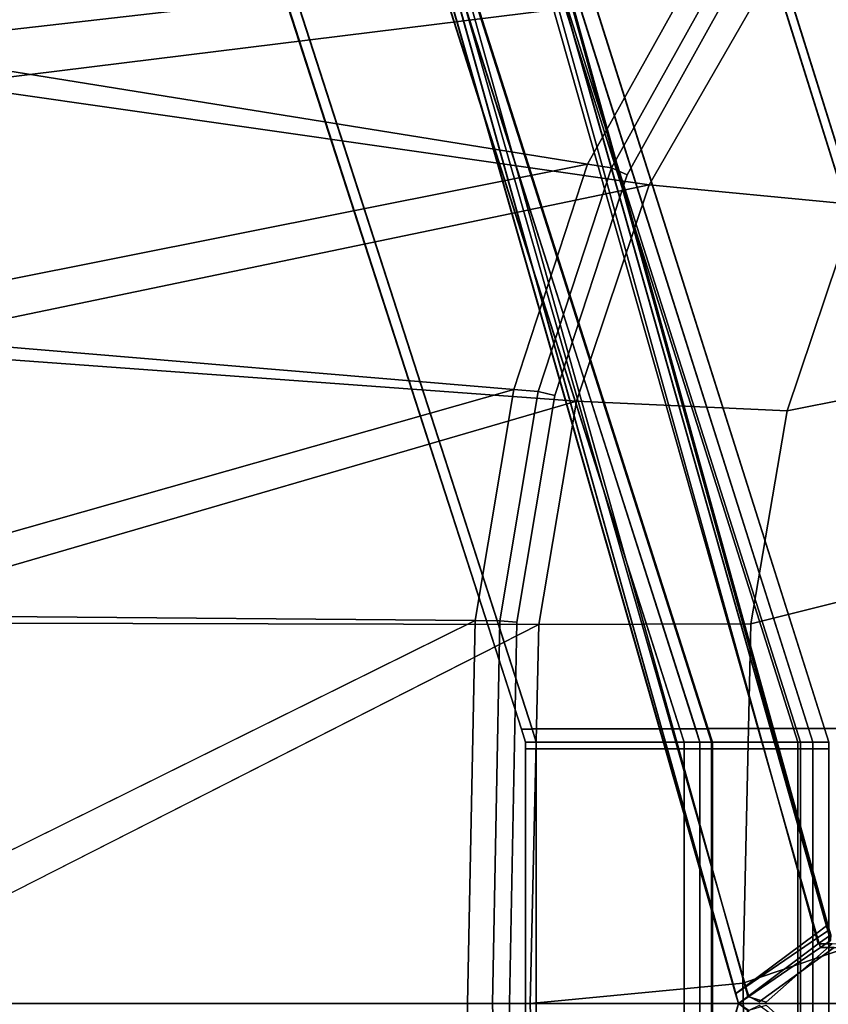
# Model space of a CAD drawing. Extents: x 0 to 1.55, y -0.75 to 0.
# Tile 19 of 77: x 0.3461 to 0.4234, y -0.3751 to -0.2809. Entities that reach past the tile are written whole.
import ezdxf

# ---------------------------------------------------------------- set-up
doc = ezdxf.new("R2010")
doc.units = 0
for name, color, linetype in [('L0_GESTELL_0', 7, 'CONTINUOUS'), ('L1_BECKEN_AUSSEN_0', 7, 'CONTINUOUS'), ('L2_BECKEN_INNEN_0', 7, 'CONTINUOUS')]:
    doc.layers.add(name, color=color, linetype=linetype)

msp = doc.modelspace()

# ---------------------------------------------------------------- linework, layer by layer
at = {"layer": 'L0_GESTELL_0', "color": 8}
for points, invisible_edges in [([(0.415478, -0.373368, 0.135201), (0.356724, -0.132428, 0.135175), (0.348693, -0.134275, 0.135177), (0.415478, -0.373368, 0.135201)], 9), ([(0.42221, -0.368352, 0.135198), (0.358137, -0.132103, 0.135174), (0.356724, -0.132428, 0.135175), (0.42221, -0.368352, 0.135198)], 9), ([(0.356724, -0.132428, 0.135175), (0.415478, -0.373368, 0.135201), (0.42221, -0.368352, 0.135198), (0.356724, -0.132428, 0.135175)], 9), ([(0.358137, -0.132408, 0.13303), (0.42339, -0.368019, 0.093026), (0.358132, -0.138092, 0.093003), (0.358137, -0.132408, 0.13303)], 8), ([(0.358137, -0.132103, 0.135174), (0.423395, -0.36747, 0.135197), (0.423395, -0.367497, 0.133053), (0.358137, -0.132103, 0.135174)], 8), ([(0.358137, -0.132103, 0.135174), (0.423395, -0.367497, 0.133053), (0.358137, -0.132408, 0.13303), (0.358137, -0.132103, 0.135174)], 8), ([(0.358137, -0.132103, 0.135174), (0.42221, -0.368352, 0.135198), (0.423395, -0.36747, 0.135197), (0.358137, -0.132103, 0.135174)], 9), ([(0.358137, -0.132408, 0.13303), (0.423395, -0.367497, 0.133053), (0.42339, -0.368019, 0.093026), (0.358137, -0.132408, 0.13303)], 8), ([(0.347618, -0.134522, 0.135178), (0.347617, -0.134826, 0.133033), (0.414576, -0.37404, 0.135202), (0.347618, -0.134522, 0.135178)], 8), ([(0.414576, -0.37404, 0.135202), (0.348693, -0.134275, 0.135177), (0.347618, -0.134522, 0.135178), (0.414576, -0.37404, 0.135202)], 9), ([(0.348693, -0.134275, 0.135177), (0.414576, -0.37404, 0.135202), (0.415478, -0.373368, 0.135201), (0.348693, -0.134275, 0.135177)], 9), ([(0.347617, -0.134826, 0.133033), (0.347613, -0.140508, 0.093008), (0.414576, -0.374041, 0.133057), (0.347617, -0.134826, 0.133033)], 8), ([(0.347617, -0.134826, 0.133033), (0.414576, -0.374041, 0.133057), (0.414576, -0.37404, 0.135202), (0.347617, -0.134826, 0.133033)], 8), ([(0.358132, -0.138279, 0.091685), (0.422411, -0.368705, 0.091709), (0.356964, -0.138547, 0.091685), (0.358132, -0.138279, 0.091685)], 9), ([(0.358132, -0.138092, 0.093003), (0.42339, -0.368019, 0.093026), (0.42339, -0.368036, 0.091708), (0.358132, -0.138092, 0.093003)], 8), ([(0.358132, -0.138092, 0.093003), (0.42339, -0.368036, 0.091708), (0.358132, -0.138279, 0.091685), (0.358132, -0.138092, 0.093003)], 8), ([(0.422411, -0.368705, 0.091709), (0.358132, -0.138279, 0.091685), (0.42339, -0.368036, 0.091708), (0.422411, -0.368705, 0.091709)], 9), ([(0.356964, -0.138547, 0.091685), (0.415555, -0.373392, 0.091713), (0.348786, -0.140425, 0.091689), (0.356964, -0.138547, 0.091685)], 9), ([(0.415555, -0.373392, 0.091713), (0.356964, -0.138547, 0.091685), (0.422411, -0.368705, 0.091709), (0.415555, -0.373392, 0.091713)], 9), ([(0.348786, -0.140425, 0.091689), (0.414571, -0.374064, 0.091713), (0.347612, -0.140695, 0.09169), (0.348786, -0.140425, 0.091689)], 9), ([(0.347613, -0.140508, 0.093008), (0.347612, -0.140695, 0.09169), (0.414571, -0.374064, 0.093031), (0.347613, -0.140508, 0.093008)], 8), ([(0.347612, -0.140695, 0.09169), (0.414571, -0.374064, 0.091713), (0.414571, -0.374064, 0.093031), (0.347612, -0.140695, 0.09169)], 8), ([(0.347613, -0.140508, 0.093008), (0.414571, -0.374064, 0.093031), (0.414844, -0.375, 0.133057), (0.347613, -0.140508, 0.093008)], 8), ([(0.347613, -0.140508, 0.093008), (0.414844, -0.375, 0.133057), (0.414576, -0.374041, 0.133057), (0.347613, -0.140508, 0.093008)], 8), ([(0.414571, -0.374064, 0.091713), (0.348786, -0.140425, 0.091689), (0.415555, -0.373392, 0.091713), (0.414571, -0.374064, 0.091713)], 9), ([(0.399209, -0.212776), (0.440782, -0.348656), (0.39839, -0.21294), (0.399209, -0.212776)], 9), ([(0.399219, -0.212819, 0.000689), (0.441628, -0.348655), (0.399209, -0.212776), (0.399219, -0.212819, 0.000689)], 9), ([(0.440782, -0.348656), (0.399209, -0.212776), (0.441628, -0.348655), (0.440782, -0.348656)], 9), ([(0.39839, -0.21294), (0.423051, -0.34869), (0.381235, -0.216384), (0.39839, -0.21294)], 9), ([(0.423052, -0.348697, 0.009984), (0.398533, -0.213567, 0.009961), (0.381383, -0.217036, 0.009959), (0.423052, -0.348697, 0.009984)], 9), ([(0.423051, -0.34869), (0.39839, -0.21294), (0.440782, -0.348656), (0.423051, -0.34869)], 9), ([(0.440783, -0.348663, 0.009984), (0.399352, -0.213402, 0.009961), (0.398533, -0.213567, 0.009961), (0.440783, -0.348663, 0.009984)], 9), ([(0.398533, -0.213567, 0.009961), (0.423052, -0.348697, 0.009984), (0.440783, -0.348663, 0.009984), (0.398533, -0.213567, 0.009961)], 9), ([(0.441628, -0.348655), (0.399219, -0.212819, 0.000689), (0.441628, -0.348655, 0.00069), (0.441628, -0.348655)], 9), ([(0.399219, -0.212819, 0.000689), (0.399337, -0.213337, 0.008928), (0.44163, -0.34866, 0.008949), (0.399219, -0.212819, 0.000689)], 8), ([(0.399219, -0.212819, 0.000689), (0.44163, -0.34866, 0.008949), (0.441628, -0.348655, 0.00069), (0.399219, -0.212819, 0.000689)], 8), ([(0.399352, -0.213402, 0.009961), (0.44163, -0.34866, 0.008949), (0.399337, -0.213337, 0.008928), (0.399352, -0.213402, 0.009961)], 9), ([(0.44163, -0.34866, 0.008949), (0.399352, -0.213402, 0.009961), (0.44163, -0.348661, 0.009984), (0.44163, -0.34866, 0.008949)], 9), ([(0.399352, -0.213402, 0.009961), (0.440783, -0.348663, 0.009984), (0.44163, -0.348661, 0.009984), (0.399352, -0.213402, 0.009961)], 9), ([(0.381235, -0.216384), (0.421542, -0.348693), (0.379775, -0.216677), (0.381235, -0.216384)], 9), ([(0.421542, -0.348693), (0.381235, -0.216384), (0.423051, -0.34869), (0.421542, -0.348693)], 9), ([(0.378372, -0.216959), (0.41185, -0.348711), (0.370398, -0.21856), (0.378372, -0.216959)], 9), ([(0.379775, -0.216677), (0.420092, -0.348696), (0.378372, -0.216959), (0.379775, -0.216677)], 9), ([(0.41185, -0.348711), (0.378372, -0.216959), (0.420092, -0.348696), (0.41185, -0.348711)], 9), ([(0.420344, -0.348702, 0.009984), (0.379924, -0.217331, 0.009959), (0.378764, -0.217565, 0.009959), (0.420344, -0.348702, 0.009984)], 9), ([(0.420092, -0.348696), (0.379775, -0.216677), (0.421542, -0.348693), (0.420092, -0.348696)], 9), ([(0.421543, -0.348699, 0.009984), (0.381383, -0.217036, 0.009959), (0.379924, -0.217331, 0.009959), (0.421543, -0.348699, 0.009984)], 9), ([(0.379924, -0.217331, 0.009959), (0.420344, -0.348702, 0.009984), (0.421543, -0.348699, 0.009984), (0.379924, -0.217331, 0.009959)], 9), ([(0.381383, -0.217036, 0.009959), (0.421543, -0.348699, 0.009984), (0.423052, -0.348697, 0.009984), (0.381383, -0.217036, 0.009959)], 9), ([(0.411952, -0.348718, 0.009984), (0.378764, -0.217565, 0.009959), (0.370647, -0.219207, 0.009958), (0.411952, -0.348718, 0.009984)], 9), ([(0.378764, -0.217565, 0.009959), (0.411952, -0.348718, 0.009984), (0.420344, -0.348702, 0.009984), (0.378764, -0.217565, 0.009959)], 9), ([(0.367874, -0.219066), (0.3951, -0.348743), (0.354191, -0.221813), (0.367874, -0.219066)], 9), ([(0.36933, -0.218774), (0.409242, -0.348716), (0.367874, -0.219066), (0.36933, -0.218774)], 9), ([(0.3951, -0.348743), (0.367874, -0.219066), (0.409242, -0.348716), (0.3951, -0.348743)], 9), ([(0.370398, -0.21856), (0.410746, -0.348714), (0.36933, -0.218774), (0.370398, -0.21856)], 9), ([(0.409242, -0.348716), (0.36933, -0.218774), (0.410746, -0.348714), (0.409242, -0.348716)], 9), ([(0.410748, -0.34872, 0.009984), (0.370647, -0.219207, 0.009958), (0.369482, -0.219443, 0.009958), (0.410748, -0.34872, 0.009984)], 9), ([(0.410746, -0.348714), (0.370398, -0.21856), (0.41185, -0.348711), (0.410746, -0.348714)], 9), ([(0.370647, -0.219207, 0.009958), (0.410748, -0.34872, 0.009984), (0.411952, -0.348718, 0.009984), (0.370647, -0.219207, 0.009958)], 9), ([(0.395102, -0.34875, 0.009984), (0.368027, -0.219737, 0.009957), (0.354349, -0.222503, 0.009956), (0.395102, -0.34875, 0.009984)], 9), ([(0.409243, -0.348723, 0.009984), (0.369482, -0.219443, 0.009958), (0.368027, -0.219737, 0.009957), (0.409243, -0.348723, 0.009984)], 9), ([(0.368027, -0.219737, 0.009957), (0.395102, -0.34875, 0.009984), (0.409243, -0.348723, 0.009984), (0.368027, -0.219737, 0.009957)], 9), ([(0.369482, -0.219443, 0.009958), (0.409243, -0.348723, 0.009984), (0.410748, -0.34872, 0.009984), (0.369482, -0.219443, 0.009958)], 9), ([(0.354191, -0.221813), (0.394079, -0.348745), (0.353203, -0.222011), (0.354191, -0.221813)], 9), ([(0.394079, -0.348745), (0.353214, -0.222059, 0.000688), (0.353203, -0.222011), (0.394079, -0.348745)], 9), ([(0.353214, -0.222059, 0.000688), (0.394079, -0.348745), (0.394079, -0.348746, 0.00069), (0.353214, -0.222059, 0.000688)], 9), ([(0.353214, -0.222059, 0.000688), (0.394079, -0.348746, 0.00069), (0.353345, -0.222631, 0.008924), (0.353214, -0.222059, 0.000688)], 8), ([(0.394079, -0.348745), (0.354191, -0.221813), (0.3951, -0.348743), (0.394079, -0.348745)], 9), ([(0.353345, -0.222631, 0.008924), (0.394079, -0.348746, 0.00069), (0.394081, -0.348751, 0.008949), (0.353345, -0.222631, 0.008924)], 8), ([(0.394081, -0.348751, 0.008949), (0.353361, -0.222703, 0.009956), (0.353345, -0.222631, 0.008924), (0.394081, -0.348751, 0.008949)], 9), ([(0.394081, -0.348752, 0.009984), (0.354349, -0.222503, 0.009956), (0.353361, -0.222703, 0.009956), (0.394081, -0.348752, 0.009984)], 9), ([(0.353361, -0.222703, 0.009956), (0.394081, -0.348751, 0.008949), (0.394081, -0.348752, 0.009984), (0.353361, -0.222703, 0.009956)], 9), ([(0.354349, -0.222503, 0.009956), (0.394081, -0.348752, 0.009984), (0.395102, -0.34875, 0.009984), (0.354349, -0.222503, 0.009956)], 9), ([(0.3951, -0.348743), (0.394484, -0.35), (0.394079, -0.348745), (0.3951, -0.348743)], 9), ([(0.394484, -0.35), (0.394079, -0.348746, 0.00069), (0.394079, -0.348745), (0.394484, -0.35)], 9), ([(0.394079, -0.348746, 0.00069), (0.394484, -0.35), (0.394484, -0.35, 0.00069), (0.394079, -0.348746, 0.00069)], 9), ([(0.394484, -0.35, 0.00069), (0.394081, -0.348751, 0.008949), (0.394079, -0.348746, 0.00069), (0.394484, -0.35, 0.00069)], 9), ([(0.394484, -0.35, 0.009984), (0.395102, -0.34875, 0.009984), (0.394081, -0.348752, 0.009984), (0.394484, -0.35, 0.009984)], 9), ([(0.394081, -0.348751, 0.008949), (0.394484, -0.35, 0.00069), (0.394484, -0.35, 0.008949), (0.394081, -0.348751, 0.008949)], 9), ([(0.394484, -0.35, 0.008949), (0.394081, -0.348752, 0.009984), (0.394081, -0.348751, 0.008949), (0.394484, -0.35, 0.008949)], 9), ([(0.394081, -0.348752, 0.009984), (0.394484, -0.35, 0.008949), (0.394484, -0.35, 0.009984), (0.394081, -0.348752, 0.009984)], 9), ([(0.394484, -0.35), (0.3951, -0.348743), (0.395505, -0.35), (0.394484, -0.35)], 9), ([(0.395102, -0.34875, 0.009984), (0.394484, -0.35, 0.009984), (0.395505, -0.35, 0.009984), (0.395102, -0.34875, 0.009984)], 9), ([(0.409242, -0.348716), (0.395505, -0.35), (0.3951, -0.348743), (0.409242, -0.348716)], 9), ([(0.395505, -0.35, 0.009984), (0.409243, -0.348723, 0.009984), (0.395102, -0.34875, 0.009984), (0.395505, -0.35, 0.009984)], 9), ([(0.395505, -0.35), (0.409242, -0.348716), (0.409652, -0.35), (0.395505, -0.35)], 9), ([(0.409243, -0.348723, 0.009984), (0.395505, -0.35, 0.009984), (0.409652, -0.35, 0.009984), (0.409243, -0.348723, 0.009984)], 9), ([(0.410746, -0.348714), (0.409652, -0.35), (0.409242, -0.348716), (0.410746, -0.348714)], 9), ([(0.409652, -0.35, 0.009984), (0.410748, -0.34872, 0.009984), (0.409243, -0.348723, 0.009984), (0.409652, -0.35, 0.009984)], 9), ([(0.409652, -0.35), (0.410746, -0.348714), (0.411156, -0.35), (0.409652, -0.35)], 9), ([(0.410748, -0.34872, 0.009984), (0.409652, -0.35, 0.009984), (0.411156, -0.35, 0.009984), (0.410748, -0.34872, 0.009984)], 9), ([(0.41185, -0.348711), (0.411156, -0.35), (0.410746, -0.348714), (0.41185, -0.348711)], 9), ([(0.411156, -0.35, 0.009984), (0.411952, -0.348718, 0.009984), (0.410748, -0.34872, 0.009984), (0.411156, -0.35, 0.009984)], 9), ([(0.411156, -0.35), (0.41185, -0.348711), (0.412261, -0.35), (0.411156, -0.35)], 9), ([(0.411952, -0.348718, 0.009984), (0.411156, -0.35, 0.009984), (0.412361, -0.35, 0.009984), (0.411952, -0.348718, 0.009984)], 9), ([(0.420092, -0.348696), (0.412261, -0.35), (0.41185, -0.348711), (0.420092, -0.348696)], 9), ([(0.412361, -0.35, 0.009984), (0.420344, -0.348702, 0.009984), (0.411952, -0.348718, 0.009984), (0.412361, -0.35, 0.009984)], 9), ([(0.412261, -0.35), (0.420092, -0.348696), (0.420505, -0.35), (0.412261, -0.35)], 9), ([(0.420344, -0.348702, 0.009984), (0.412361, -0.35, 0.009984), (0.420756, -0.35, 0.009984), (0.420344, -0.348702, 0.009984)], 9), ([(0.421542, -0.348693), (0.420505, -0.35), (0.420092, -0.348696), (0.421542, -0.348693)], 9), ([(0.420756, -0.35, 0.009984), (0.421543, -0.348699, 0.009984), (0.420344, -0.348702, 0.009984), (0.420756, -0.35, 0.009984)], 9), ([(0.420505, -0.35), (0.421542, -0.348693), (0.421955, -0.35), (0.420505, -0.35)], 9), ([(0.421543, -0.348699, 0.009984), (0.420756, -0.35, 0.009984), (0.421955, -0.35, 0.009984), (0.421543, -0.348699, 0.009984)], 9), ([(0.423051, -0.34869), (0.421955, -0.35), (0.421542, -0.348693), (0.423051, -0.34869)], 9), ([(0.421955, -0.35, 0.009984), (0.423052, -0.348697, 0.009984), (0.421543, -0.348699, 0.009984), (0.421955, -0.35, 0.009984)], 9), ([(0.421955, -0.35), (0.423051, -0.34869), (0.423465, -0.35), (0.421955, -0.35)], 9), ([(0.423052, -0.348697, 0.009984), (0.421955, -0.35, 0.009984), (0.423465, -0.35, 0.009984), (0.423052, -0.348697, 0.009984)], 9), ([(0.440782, -0.348656), (0.423465, -0.35), (0.423051, -0.34869), (0.440782, -0.348656)], 9), ([(0.423465, -0.35, 0.009984), (0.440783, -0.348663, 0.009984), (0.423052, -0.348697, 0.009984), (0.423465, -0.35, 0.009984)], 9), ([(0.394484, -0.35, 0.00069), (0.394484, -0.35063), (0.394484, -0.35063, 0.00069), (0.394484, -0.35, 0.00069)], 9), ([(0.394484, -0.35063), (0.394484, -0.35, 0.00069), (0.394484, -0.35), (0.394484, -0.35063)], 9), ([(0.394484, -0.35, 0.008949), (0.394484, -0.35063, 0.00069), (0.394484, -0.35063, 0.008949), (0.394484, -0.35, 0.008949)], 9), ([(0.394484, -0.35063, 0.00069), (0.394484, -0.35, 0.008949), (0.394484, -0.35, 0.00069), (0.394484, -0.35063, 0.00069)], 9), ([(0.395505, -0.35), (0.394484, -0.35063), (0.394484, -0.35), (0.395505, -0.35)], 9), ([(0.394484, -0.35063), (0.395505, -0.35), (0.395505, -0.35063), (0.394484, -0.35063)], 9), ([(0.395505, -0.35063, 0.009984), (0.394484, -0.35, 0.009984), (0.394484, -0.35063, 0.009984), (0.395505, -0.35063, 0.009984)], 9), ([(0.394484, -0.35, 0.009984), (0.395505, -0.35063, 0.009984), (0.395505, -0.35, 0.009984), (0.394484, -0.35, 0.009984)], 9), ([(0.394484, -0.35, 0.009984), (0.394484, -0.35063, 0.008949), (0.394484, -0.35063, 0.009984), (0.394484, -0.35, 0.009984)], 9), ([(0.394484, -0.35063, 0.008949), (0.394484, -0.35, 0.009984), (0.394484, -0.35, 0.008949), (0.394484, -0.35063, 0.008949)], 9), ([(0.409652, -0.35063, 0.009984), (0.395505, -0.35, 0.009984), (0.395505, -0.35063, 0.009984), (0.409652, -0.35063, 0.009984)], 9), ([(0.395505, -0.35, 0.009984), (0.409652, -0.35063, 0.009984), (0.409652, -0.35, 0.009984), (0.395505, -0.35, 0.009984)], 9), ([(0.409652, -0.35), (0.395505, -0.35063), (0.395505, -0.35), (0.409652, -0.35)], 9), ([(0.395505, -0.35063), (0.409652, -0.35), (0.409652, -0.35063), (0.395505, -0.35063)], 9), ([(0.411156, -0.35), (0.409652, -0.35063), (0.409652, -0.35), (0.411156, -0.35)], 9), ([(0.409652, -0.35063), (0.411156, -0.35), (0.411156, -0.35063), (0.409652, -0.35063)], 9), ([(0.411156, -0.35063, 0.009984), (0.409652, -0.35, 0.009984), (0.409652, -0.35063, 0.009984), (0.411156, -0.35063, 0.009984)], 9), ([(0.409652, -0.35, 0.009984), (0.411156, -0.35063, 0.009984), (0.411156, -0.35, 0.009984), (0.409652, -0.35, 0.009984)], 9), ([(0.412361, -0.35063, 0.009984), (0.411156, -0.35, 0.009984), (0.411156, -0.35063, 0.009984), (0.412361, -0.35063, 0.009984)], 9), ([(0.411156, -0.35, 0.009984), (0.412361, -0.35063, 0.009984), (0.412361, -0.35, 0.009984), (0.411156, -0.35, 0.009984)], 9), ([(0.412261, -0.35), (0.411156, -0.35063), (0.411156, -0.35), (0.412261, -0.35)], 9), ([(0.411156, -0.35063), (0.412261, -0.35), (0.412261, -0.35063), (0.411156, -0.35063)], 9), ([(0.420505, -0.35), (0.412261, -0.35063), (0.412261, -0.35), (0.420505, -0.35)], 9), ([(0.412261, -0.35063), (0.420505, -0.35), (0.420505, -0.35063), (0.412261, -0.35063)], 9), ([(0.420756, -0.35063, 0.009984), (0.412361, -0.35, 0.009984), (0.412361, -0.35063, 0.009984), (0.420756, -0.35063, 0.009984)], 9), ([(0.412361, -0.35, 0.009984), (0.420756, -0.35063, 0.009984), (0.420756, -0.35, 0.009984), (0.412361, -0.35, 0.009984)], 9), ([(0.421955, -0.35), (0.420505, -0.35063), (0.420505, -0.35), (0.421955, -0.35)], 9), ([(0.420505, -0.35063), (0.421955, -0.35), (0.421955, -0.35063), (0.420505, -0.35063)], 9), ([(0.421955, -0.35063, 0.009984), (0.420756, -0.35, 0.009984), (0.420756, -0.35063, 0.009984), (0.421955, -0.35063, 0.009984)], 9), ([(0.420756, -0.35, 0.009984), (0.421955, -0.35063, 0.009984), (0.421955, -0.35, 0.009984), (0.420756, -0.35, 0.009984)], 9), ([(0.423465, -0.35063, 0.009984), (0.421955, -0.35, 0.009984), (0.421955, -0.35063, 0.009984), (0.423465, -0.35063, 0.009984)], 9), ([(0.421955, -0.35, 0.009984), (0.423465, -0.35063, 0.009984), (0.423465, -0.35, 0.009984), (0.421955, -0.35, 0.009984)], 9), ([(0.423465, -0.35), (0.421955, -0.35063), (0.421955, -0.35), (0.423465, -0.35)], 9), ([(0.421955, -0.35063), (0.423465, -0.35), (0.423465, -0.35063), (0.421955, -0.35063)], 9), ([(0.394484, -0.35063, 0.009984), (0.394484, -0.375, 0.008949), (0.394484, -0.375, 0.009984), (0.394484, -0.35063, 0.009984)], 9), ([(0.394484, -0.375, 0.008949), (0.394484, -0.35063, 0.009984), (0.394484, -0.35063, 0.008949), (0.394484, -0.375, 0.008949)], 9), ([(0.395505, -0.375, 0.009984), (0.394484, -0.35063, 0.009984), (0.394484, -0.375, 0.009984), (0.395505, -0.375, 0.009984)], 9), ([(0.394484, -0.35063, 0.009984), (0.395505, -0.375, 0.009984), (0.395505, -0.35063, 0.009984), (0.394484, -0.35063, 0.009984)], 9), ([(0.395505, -0.35063), (0.394484, -0.375), (0.394484, -0.35063), (0.395505, -0.35063)], 9), ([(0.394484, -0.375), (0.395505, -0.35063), (0.395505, -0.375), (0.394484, -0.375)], 9), ([(0.394484, -0.35063, 0.008949), (0.394484, -0.375, 0.00069), (0.394484, -0.375, 0.008949), (0.394484, -0.35063, 0.008949)], 9), ([(0.394484, -0.375, 0.00069), (0.394484, -0.35063, 0.008949), (0.394484, -0.35063, 0.00069), (0.394484, -0.375, 0.00069)], 9), ([(0.394484, -0.35063, 0.00069), (0.394484, -0.375), (0.394484, -0.375, 0.00069), (0.394484, -0.35063, 0.00069)], 9), ([(0.394484, -0.375), (0.394484, -0.35063, 0.00069), (0.394484, -0.35063), (0.394484, -0.375)], 9), ([(0.409652, -0.35063), (0.395505, -0.375), (0.395505, -0.35063), (0.409652, -0.35063)], 9), ([(0.395505, -0.375), (0.409652, -0.35063), (0.409652, -0.375), (0.395505, -0.375)], 9), ([(0.409652, -0.375, 0.009984), (0.395505, -0.35063, 0.009984), (0.395505, -0.375, 0.009984), (0.409652, -0.375, 0.009984)], 9), ([(0.395505, -0.35063, 0.009984), (0.409652, -0.375, 0.009984), (0.409652, -0.35063, 0.009984), (0.395505, -0.35063, 0.009984)], 9), ([(0.411156, -0.375, 0.009984), (0.409652, -0.35063, 0.009984), (0.409652, -0.375, 0.009984), (0.411156, -0.375, 0.009984)], 9), ([(0.409652, -0.35063, 0.009984), (0.411156, -0.375, 0.009984), (0.411156, -0.35063, 0.009984), (0.409652, -0.35063, 0.009984)], 9), ([(0.411156, -0.35063), (0.409652, -0.375), (0.409652, -0.35063), (0.411156, -0.35063)], 9), ([(0.409652, -0.375), (0.411156, -0.35063), (0.411156, -0.375), (0.409652, -0.375)], 9), ([(0.412361, -0.375, 0.009984), (0.411156, -0.35063, 0.009984), (0.411156, -0.375, 0.009984), (0.412361, -0.375, 0.009984)], 9), ([(0.411156, -0.35063, 0.009984), (0.412361, -0.375, 0.009984), (0.412361, -0.35063, 0.009984), (0.411156, -0.35063, 0.009984)], 9), ([(0.412261, -0.35063), (0.411156, -0.375), (0.411156, -0.35063), (0.412261, -0.35063)], 9), ([(0.411156, -0.375), (0.412261, -0.35063), (0.412261, -0.375), (0.411156, -0.375)], 9), ([(0.420505, -0.35063), (0.412261, -0.375), (0.412261, -0.35063), (0.420505, -0.35063)], 9), ([(0.412261, -0.375), (0.420505, -0.35063), (0.420505, -0.375), (0.412261, -0.375)], 9), ([(0.420756, -0.375, 0.009984), (0.412361, -0.35063, 0.009984), (0.412361, -0.375, 0.009984), (0.420756, -0.375, 0.009984)], 9), ([(0.412361, -0.35063, 0.009984), (0.420756, -0.375, 0.009984), (0.420756, -0.35063, 0.009984), (0.412361, -0.35063, 0.009984)], 9), ([(0.421955, -0.35063), (0.420505, -0.375), (0.420505, -0.35063), (0.421955, -0.35063)], 9), ([(0.420505, -0.375), (0.421955, -0.35063), (0.421955, -0.375), (0.420505, -0.375)], 9), ([(0.421955, -0.375, 0.009984), (0.420756, -0.35063, 0.009984), (0.420756, -0.375, 0.009984), (0.421955, -0.375, 0.009984)], 9), ([(0.420756, -0.35063, 0.009984), (0.421955, -0.375, 0.009984), (0.421955, -0.35063, 0.009984), (0.420756, -0.35063, 0.009984)], 9), ([(0.423465, -0.35063), (0.421955, -0.375), (0.421955, -0.35063), (0.423465, -0.35063)], 9), ([(0.421955, -0.375), (0.423465, -0.35063), (0.423465, -0.375), (0.421955, -0.375)], 9), ([(0.423465, -0.375, 0.009984), (0.421955, -0.35063, 0.009984), (0.421955, -0.375, 0.009984), (0.423465, -0.375, 0.009984)], 9), ([(0.421955, -0.35063, 0.009984), (0.423465, -0.375, 0.009984), (0.423465, -0.35063, 0.009984), (0.421955, -0.35063, 0.009984)], 9), ([(0.422473, -0.369298, 0.135198), (0.423395, -0.36747, 0.135197), (0.42221, -0.368352, 0.135198), (0.422473, -0.369298, 0.135198)], 9), ([(0.42339, -0.368036, 0.091708), (0.422673, -0.369628, 0.091709), (0.422411, -0.368705, 0.091709), (0.42339, -0.368036, 0.091708)], 9), ([(0.423395, -0.36747, 0.135197), (0.422473, -0.369298, 0.135198), (0.423657, -0.368413, 0.135197), (0.423395, -0.36747, 0.135197)], 9), ([(0.422673, -0.369628, 0.091709), (0.42339, -0.368036, 0.091708), (0.423652, -0.368957, 0.091708), (0.422673, -0.369628, 0.091709)], 9), ([(0.423656, -0.36844, 0.133053), (0.42339, -0.368019, 0.093026), (0.423395, -0.367497, 0.133053), (0.423656, -0.36844, 0.133053)], 9), ([(0.42339, -0.368019, 0.093026), (0.423656, -0.36844, 0.133053), (0.423652, -0.368941, 0.093026), (0.42339, -0.368019, 0.093026)], 9), ([(0.423652, -0.368941, 0.093026), (0.42339, -0.368036, 0.091708), (0.42339, -0.368019, 0.093026), (0.423652, -0.368941, 0.093026)], 9), ([(0.42339, -0.368036, 0.091708), (0.423652, -0.368941, 0.093026), (0.423652, -0.368957, 0.091708), (0.42339, -0.368036, 0.091708)], 9), ([(0.423657, -0.368413, 0.135197), (0.423395, -0.367497, 0.133053), (0.423395, -0.36747, 0.135197), (0.423657, -0.368413, 0.135197)], 9), ([(0.423395, -0.367497, 0.133053), (0.423657, -0.368413, 0.135197), (0.423656, -0.36844, 0.133053), (0.423395, -0.367497, 0.133053)], 9), ([(0.415746, -0.374326, 0.135201), (0.42221, -0.368352, 0.135198), (0.415478, -0.373368, 0.135201), (0.415746, -0.374326, 0.135201)], 9), ([(0.422411, -0.368705, 0.091709), (0.415822, -0.374326, 0.091713), (0.415555, -0.373392, 0.091713), (0.422411, -0.368705, 0.091709)], 9), ([(0.42221, -0.368352, 0.135198), (0.415746, -0.374326, 0.135201), (0.422473, -0.369298, 0.135198), (0.42221, -0.368352, 0.135198)], 9), ([(0.415822, -0.374326, 0.091713), (0.422411, -0.368705, 0.091709), (0.422673, -0.369628, 0.091709), (0.415822, -0.374326, 0.091713)], 9), ([(0.423791, -0.369298, 0.135198), (0.423657, -0.368413, 0.135197), (0.422473, -0.369298, 0.135198), (0.423791, -0.369298, 0.135198)], 9), ([(0.423652, -0.368957, 0.091708), (0.423989, -0.369628, 0.091709), (0.422673, -0.369628, 0.091709), (0.423652, -0.368957, 0.091708)], 9), ([(0.417472, -0.374862, 0.135202), (0.422473, -0.369298, 0.135198), (0.415746, -0.374326, 0.135201), (0.417472, -0.374862, 0.135202)], 9), ([(0.422673, -0.369628, 0.091709), (0.416809, -0.374825, 0.091713), (0.415822, -0.374326, 0.091713), (0.422673, -0.369628, 0.091709)], 9), ([(0.416809, -0.374825, 0.091713), (0.422673, -0.369628, 0.091709), (0.423989, -0.369628, 0.091709), (0.416809, -0.374825, 0.091713)], 9), ([(0.775, -0.375, 0.091708), (0.416809, -0.374825, 0.091713), (0.423989, -0.369628, 0.091709), (0.775, -0.375, 0.091708)], 9), ([(0.417472, -0.374862, 0.135202), (0.775, -0.375, 0.135197), (0.423791, -0.369298, 0.135198), (0.417472, -0.374862, 0.135202)], 9), ([(0.422473, -0.369298, 0.135198), (0.417472, -0.374862, 0.135202), (0.423791, -0.369298, 0.135198), (0.422473, -0.369298, 0.135198)], 9), ([(0.415555, -0.373392, 0.091713), (0.414839, -0.375, 0.091714), (0.414571, -0.374064, 0.091713), (0.415555, -0.373392, 0.091713)], 9), ([(0.414844, -0.375, 0.135202), (0.415478, -0.373368, 0.135201), (0.414576, -0.37404, 0.135202), (0.414844, -0.375, 0.135202)], 9), ([(0.414839, -0.375, 0.091714), (0.415555, -0.373392, 0.091713), (0.415822, -0.374326, 0.091713), (0.414839, -0.375, 0.091714)], 9), ([(0.415478, -0.373368, 0.135201), (0.414844, -0.375, 0.135202), (0.415746, -0.374326, 0.135201), (0.415478, -0.373368, 0.135201)], 9), ([(0.414571, -0.374064, 0.093031), (0.41484, -0.375, 0.093032), (0.414844, -0.375, 0.133057), (0.414571, -0.374064, 0.093031)], 8), ([(0.414571, -0.374064, 0.093031), (0.414839, -0.375, 0.091714), (0.41484, -0.375, 0.093032), (0.414571, -0.374064, 0.093031)], 9), ([(0.414839, -0.375, 0.091714), (0.414571, -0.374064, 0.093031), (0.414571, -0.374064, 0.091713), (0.414839, -0.375, 0.091714)], 9), ([(0.414576, -0.37404, 0.135202), (0.414844, -0.375, 0.133057), (0.414844, -0.375, 0.135202), (0.414576, -0.37404, 0.135202)], 9), ([(0.414844, -0.375, 0.133057), (0.414576, -0.37404, 0.135202), (0.414576, -0.374041, 0.133057), (0.414844, -0.375, 0.133057)], 9), ([(0.416809, -0.374825, 0.091713), (0.414839, -0.375, 0.091714), (0.415822, -0.374326, 0.091713), (0.416809, -0.374825, 0.091713)], 9), ([(0.414844, -0.375, 0.135202), (0.417472, -0.374862, 0.135202), (0.415746, -0.374326, 0.135201), (0.414844, -0.375, 0.135202)], 9), ([(0.394484, -0.375, 0.009984), (0.394484, -0.39937, 0.008949), (0.394484, -0.39937, 0.009984), (0.394484, -0.375, 0.009984)], 9), ([(0.394484, -0.39937, 0.008949), (0.394484, -0.375, 0.009984), (0.394484, -0.375, 0.008949), (0.394484, -0.39937, 0.008949)], 9), ([(0.395505, -0.39937, 0.009984), (0.394484, -0.375, 0.009984), (0.394484, -0.39937, 0.009984), (0.395505, -0.39937, 0.009984)], 9), ([(0.394484, -0.375, 0.009984), (0.395505, -0.39937, 0.009984), (0.395505, -0.375, 0.009984), (0.394484, -0.375, 0.009984)], 9), ([(0.395505, -0.375), (0.394484, -0.39937), (0.394484, -0.375), (0.395505, -0.375)], 9), ([(0.394484, -0.39937), (0.395505, -0.375), (0.395505, -0.39937), (0.394484, -0.39937)], 9), ([(0.394484, -0.375, 0.008949), (0.394484, -0.39937, 0.00069), (0.394484, -0.39937, 0.008949), (0.394484, -0.375, 0.008949)], 9), ([(0.394484, -0.39937, 0.00069), (0.394484, -0.375, 0.008949), (0.394484, -0.375, 0.00069), (0.394484, -0.39937, 0.00069)], 9), ([(0.394484, -0.375, 0.00069), (0.394484, -0.39937), (0.394484, -0.39937, 0.00069), (0.394484, -0.375, 0.00069)], 9), ([(0.394484, -0.39937), (0.394484, -0.375, 0.00069), (0.394484, -0.375), (0.394484, -0.39937)], 9), ([(0.409652, -0.375), (0.395505, -0.39937), (0.395505, -0.375), (0.409652, -0.375)], 9), ([(0.395505, -0.39937), (0.409652, -0.375), (0.409652, -0.39937), (0.395505, -0.39937)], 9), ([(0.409652, -0.39937, 0.009984), (0.395505, -0.375, 0.009984), (0.395505, -0.39937, 0.009984), (0.409652, -0.39937, 0.009984)], 9), ([(0.395505, -0.375, 0.009984), (0.409652, -0.39937, 0.009984), (0.409652, -0.375, 0.009984), (0.395505, -0.375, 0.009984)], 9), ([(0.411156, -0.39937, 0.009984), (0.409652, -0.375, 0.009984), (0.409652, -0.39937, 0.009984), (0.411156, -0.39937, 0.009984)], 9), ([(0.409652, -0.375, 0.009984), (0.411156, -0.39937, 0.009984), (0.411156, -0.375, 0.009984), (0.409652, -0.375, 0.009984)], 9), ([(0.411156, -0.375), (0.409652, -0.39937), (0.409652, -0.375), (0.411156, -0.375)], 9), ([(0.409652, -0.39937), (0.411156, -0.375), (0.411156, -0.39937), (0.409652, -0.39937)], 9), ([(0.412361, -0.39937, 0.009984), (0.411156, -0.375, 0.009984), (0.411156, -0.39937, 0.009984), (0.412361, -0.39937, 0.009984)], 9), ([(0.411156, -0.375, 0.009984), (0.412361, -0.39937, 0.009984), (0.412361, -0.375, 0.009984), (0.411156, -0.375, 0.009984)], 9), ([(0.412261, -0.375), (0.411156, -0.39937), (0.411156, -0.375), (0.412261, -0.375)], 9), ([(0.411156, -0.39937), (0.412261, -0.375), (0.412261, -0.39937), (0.411156, -0.39937)], 9), ([(0.420505, -0.375), (0.412261, -0.39937), (0.412261, -0.375), (0.420505, -0.375)], 9), ([(0.412261, -0.39937), (0.420505, -0.375), (0.420505, -0.39937), (0.412261, -0.39937)], 9), ([(0.420756, -0.39937, 0.009984), (0.412361, -0.375, 0.009984), (0.412361, -0.39937, 0.009984), (0.420756, -0.39937, 0.009984)], 9), ([(0.412361, -0.375, 0.009984), (0.420756, -0.39937, 0.009984), (0.420756, -0.375, 0.009984), (0.412361, -0.375, 0.009984)], 9), ([(0.41484, -0.375, 0.093032), (0.414571, -0.375936, 0.093031), (0.414576, -0.375959, 0.133057), (0.41484, -0.375, 0.093032)], 8), ([(0.414839, -0.375, 0.091714), (0.415555, -0.376608, 0.091713), (0.414571, -0.375936, 0.091713), (0.414839, -0.375, 0.091714)], 9), ([(0.41484, -0.375, 0.093032), (0.414571, -0.375936, 0.091713), (0.414571, -0.375936, 0.093031), (0.41484, -0.375, 0.093032)], 9), ([(0.414571, -0.375936, 0.091713), (0.41484, -0.375, 0.093032), (0.414839, -0.375, 0.091714), (0.414571, -0.375936, 0.091713)], 9), ([(0.41484, -0.375, 0.093032), (0.414576, -0.375959, 0.133057), (0.414844, -0.375, 0.133057), (0.41484, -0.375, 0.093032)], 8), ([(0.415478, -0.376632, 0.135201), (0.414844, -0.375, 0.135202), (0.414576, -0.37596, 0.135202), (0.415478, -0.376632, 0.135201)], 9), ([(0.414844, -0.375, 0.135202), (0.414576, -0.375959, 0.133057), (0.414576, -0.37596, 0.135202), (0.414844, -0.375, 0.135202)], 9), ([(0.414576, -0.375959, 0.133057), (0.414844, -0.375, 0.135202), (0.414844, -0.375, 0.133057), (0.414576, -0.375959, 0.133057)], 9), ([(0.414839, -0.375, 0.091714), (0.416809, -0.374825, 0.091713), (0.775, -0.375, 0.091708), (0.414839, -0.375, 0.091714)], 11), ([(0.414839, -0.375, 0.091714), (0.416809, -0.375175, 0.091713), (0.415822, -0.375674, 0.091713), (0.414839, -0.375, 0.091714)], 9), ([(0.416809, -0.375175, 0.091713), (0.414839, -0.375, 0.091714), (0.775, -0.375, 0.091708), (0.416809, -0.375175, 0.091713)], 13), ([(0.415555, -0.376608, 0.091713), (0.414839, -0.375, 0.091714), (0.415822, -0.375674, 0.091713), (0.415555, -0.376608, 0.091713)], 9), ([(0.417472, -0.374862, 0.135202), (0.414844, -0.375, 0.135202), (0.775, -0.375, 0.135197), (0.417472, -0.374862, 0.135202)], 13), ([(0.414844, -0.375, 0.135202), (0.417472, -0.375138, 0.135202), (0.775, -0.375, 0.135197), (0.414844, -0.375, 0.135202)], 11), ([(0.417472, -0.375138, 0.135202), (0.414844, -0.375, 0.135202), (0.415746, -0.375674, 0.135201), (0.417472, -0.375138, 0.135202)], 9), ([(0.414844, -0.375, 0.135202), (0.415478, -0.376632, 0.135201), (0.415746, -0.375674, 0.135201), (0.414844, -0.375, 0.135202)], 9), ([(0.416809, -0.375175, 0.091713), (0.775, -0.375, 0.091708), (0.423989, -0.380372, 0.091709), (0.416809, -0.375175, 0.091713)], 9), ([(0.775, -0.375, 0.135197), (0.417472, -0.375138, 0.135202), (0.423791, -0.380702, 0.135198), (0.775, -0.375, 0.135197)], 9), ([(0.421955, -0.375), (0.420505, -0.39937), (0.420505, -0.375), (0.421955, -0.375)], 9), ([(0.420505, -0.39937), (0.421955, -0.375), (0.421955, -0.39937), (0.420505, -0.39937)], 9), ([(0.421955, -0.39937, 0.009984), (0.420756, -0.375, 0.009984), (0.420756, -0.39937, 0.009984), (0.421955, -0.39937, 0.009984)], 9), ([(0.420756, -0.375, 0.009984), (0.421955, -0.39937, 0.009984), (0.421955, -0.375, 0.009984), (0.420756, -0.375, 0.009984)], 9), ([(0.423465, -0.375), (0.421955, -0.39937), (0.421955, -0.375), (0.423465, -0.375)], 9), ([(0.421955, -0.39937), (0.423465, -0.375), (0.423465, -0.39937), (0.421955, -0.39937)], 9), ([(0.423465, -0.39937, 0.009984), (0.421955, -0.375, 0.009984), (0.421955, -0.39937, 0.009984), (0.423465, -0.39937, 0.009984)], 9), ([(0.421955, -0.375, 0.009984), (0.423465, -0.39937, 0.009984), (0.423465, -0.375, 0.009984), (0.421955, -0.375, 0.009984)], 9)]:
    msp.add_3dface(points, dxfattribs=dict(at, invisible_edges=invisible_edges))
at = {"layer": 'L1_BECKEN_AUSSEN_0', "color": 8}
for points, invisible_edges in [([(0.775, -0.375, 0.126787), (0.415318, -0.275754, 0.126787), (0.433114, -0.257268, 0.126787), (0.775, -0.375, 0.126787)], 13), ([(0.411802, -0.274255, 0.13911), (0.33082, -0.283519, 0.165718), (0.344603, -0.258072, 0.165718), (0.411802, -0.274255, 0.13911)], 8), ([(0.411802, -0.274255, 0.13911), (0.400418, -0.294729, 0.13911), (0.33082, -0.283519, 0.165718), (0.411802, -0.274255, 0.13911)], 8), ([(0.411802, -0.274255, 0.13911), (0.402702, -0.295097, 0.138237), (0.400418, -0.294729, 0.13911), (0.411802, -0.274255, 0.13911)], 9), ([(0.402702, -0.295097, 0.138237), (0.411802, -0.274255, 0.13911), (0.414008, -0.274787, 0.138237), (0.402702, -0.295097, 0.138237)], 9), ([(0.414008, -0.274787, 0.126787), (0.40419, -0.295746, 0.126787), (0.402702, -0.295097, 0.126787), (0.414008, -0.274787, 0.126787)], 9), ([(0.414008, -0.274787, 0.136708), (0.402702, -0.295097, 0.127963), (0.402702, -0.295097, 0.136708), (0.414008, -0.274787, 0.136708)], 9), ([(0.402702, -0.295097, 0.127963), (0.414008, -0.274787, 0.136708), (0.414008, -0.274787, 0.127963), (0.402702, -0.295097, 0.127963)], 9), ([(0.414008, -0.274787, 0.138237), (0.402702, -0.295097, 0.136708), (0.402702, -0.295097, 0.138237), (0.414008, -0.274787, 0.138237)], 9), ([(0.402702, -0.295097, 0.136708), (0.414008, -0.274787, 0.138237), (0.414008, -0.274787, 0.136708), (0.402702, -0.295097, 0.136708)], 9), ([(0.414008, -0.274787, 0.127963), (0.402702, -0.295097, 0.126787), (0.402702, -0.295097, 0.127963), (0.414008, -0.274787, 0.127963)], 9), ([(0.402702, -0.295097, 0.126787), (0.414008, -0.274787, 0.127963), (0.414008, -0.274787, 0.126787), (0.402702, -0.295097, 0.126787)], 9), ([(0.40419, -0.295746, 0.126787), (0.414008, -0.274787, 0.126787), (0.415318, -0.275754, 0.126787), (0.40419, -0.295746, 0.126787)], 9), ([(0.775, -0.375, 0.126787), (0.40419, -0.295746, 0.126787), (0.415318, -0.275754, 0.126787), (0.775, -0.375, 0.126787)], 13), ([(0.400418, -0.294729, 0.13911), (0.322274, -0.310301, 0.165718), (0.33082, -0.283519, 0.165718), (0.400418, -0.294729, 0.13911)], 8), ([(0.400418, -0.294729, 0.13911), (0.393359, -0.316278, 0.13911), (0.322274, -0.310301, 0.165718), (0.400418, -0.294729, 0.13911)], 8), ([(0.400418, -0.294729, 0.13911), (0.395692, -0.316474, 0.138237), (0.393359, -0.316278, 0.13911), (0.400418, -0.294729, 0.13911)], 9), ([(0.395692, -0.316474, 0.138237), (0.400418, -0.294729, 0.13911), (0.402702, -0.295097, 0.138237), (0.395692, -0.316474, 0.138237)], 9), ([(0.402702, -0.295097, 0.126787), (0.397266, -0.31686, 0.126787), (0.395692, -0.316474, 0.126787), (0.402702, -0.295097, 0.126787)], 9), ([(0.402702, -0.295097, 0.136708), (0.395692, -0.316474, 0.127963), (0.395692, -0.316474, 0.136708), (0.402702, -0.295097, 0.136708)], 9), ([(0.395692, -0.316474, 0.127963), (0.402702, -0.295097, 0.136708), (0.402702, -0.295097, 0.127963), (0.395692, -0.316474, 0.127963)], 9), ([(0.402702, -0.295097, 0.138237), (0.395692, -0.316474, 0.136708), (0.395692, -0.316474, 0.138237), (0.402702, -0.295097, 0.138237)], 9), ([(0.395692, -0.316474, 0.136708), (0.402702, -0.295097, 0.138237), (0.402702, -0.295097, 0.136708), (0.395692, -0.316474, 0.136708)], 9), ([(0.402702, -0.295097, 0.127963), (0.395692, -0.316474, 0.126787), (0.395692, -0.316474, 0.127963), (0.402702, -0.295097, 0.127963)], 9), ([(0.395692, -0.316474, 0.126787), (0.402702, -0.295097, 0.127963), (0.402702, -0.295097, 0.126787), (0.395692, -0.316474, 0.126787)], 9), ([(0.397266, -0.31686, 0.126787), (0.402702, -0.295097, 0.126787), (0.40419, -0.295746, 0.126787), (0.397266, -0.31686, 0.126787)], 9), ([(0.775, -0.375, 0.126787), (0.397266, -0.31686, 0.126787), (0.40419, -0.295746, 0.126787), (0.775, -0.375, 0.126787)], 13), ([(0.393359, -0.316278, 0.13911), (0.317801, -0.33776, 0.165718), (0.322274, -0.310301, 0.165718), (0.393359, -0.316278, 0.13911)], 8), ([(0.393359, -0.316278, 0.13911), (0.389665, -0.33837, 0.13911), (0.317801, -0.33776, 0.165718), (0.393359, -0.316278, 0.13911)], 8), ([(0.393359, -0.316278, 0.13911), (0.392023, -0.33839, 0.138237), (0.389665, -0.33837, 0.13911), (0.393359, -0.316278, 0.13911)], 9), ([(0.392023, -0.33839, 0.138237), (0.393359, -0.316278, 0.13911), (0.395692, -0.316474, 0.138237), (0.392023, -0.33839, 0.138237)], 9), ([(0.395692, -0.316474, 0.126787), (0.393637, -0.338539, 0.126787), (0.392023, -0.33839, 0.126787), (0.395692, -0.316474, 0.126787)], 9), ([(0.395692, -0.316474, 0.136708), (0.392023, -0.33839, 0.127963), (0.392023, -0.33839, 0.136708), (0.395692, -0.316474, 0.136708)], 9), ([(0.392023, -0.33839, 0.127963), (0.395692, -0.316474, 0.136708), (0.395692, -0.316474, 0.127963), (0.392023, -0.33839, 0.127963)], 9), ([(0.395692, -0.316474, 0.138237), (0.392023, -0.33839, 0.136708), (0.392023, -0.33839, 0.138237), (0.395692, -0.316474, 0.138237)], 9), ([(0.392023, -0.33839, 0.136708), (0.395692, -0.316474, 0.138237), (0.395692, -0.316474, 0.136708), (0.392023, -0.33839, 0.136708)], 9), ([(0.395692, -0.316474, 0.127963), (0.392023, -0.33839, 0.126787), (0.392023, -0.33839, 0.127963), (0.395692, -0.316474, 0.127963)], 9), ([(0.392023, -0.33839, 0.126787), (0.395692, -0.316474, 0.127963), (0.395692, -0.316474, 0.126787), (0.392023, -0.33839, 0.126787)], 9), ([(0.393637, -0.338539, 0.126787), (0.395692, -0.316474, 0.126787), (0.397266, -0.31686, 0.126787), (0.393637, -0.338539, 0.126787)], 9), ([(0.775, -0.375, 0.126787), (0.393637, -0.338539, 0.126787), (0.397266, -0.31686, 0.126787), (0.775, -0.375, 0.126787)], 13), ([(0.389665, -0.33837, 0.13911), (0.315634, -0.375, 0.166366), (0.317801, -0.33776, 0.165718), (0.389665, -0.33837, 0.13911)], 8), ([(0.389665, -0.33837, 0.13911), (0.388925, -0.375, 0.139131), (0.315634, -0.375, 0.166366), (0.389665, -0.33837, 0.13911)], 8), ([(0.389665, -0.33837, 0.13911), (0.39133, -0.375, 0.138237), (0.388925, -0.375, 0.139131), (0.389665, -0.33837, 0.13911)], 9), ([(0.39133, -0.375, 0.138237), (0.389665, -0.33837, 0.13911), (0.392023, -0.33839, 0.138237), (0.39133, -0.375, 0.138237)], 9), ([(0.392023, -0.33839, 0.126787), (0.392947, -0.375, 0.126787), (0.39133, -0.375, 0.126787), (0.392023, -0.33839, 0.126787)], 9), ([(0.392023, -0.33839, 0.136708), (0.39133, -0.375, 0.127963), (0.39133, -0.375, 0.136708), (0.392023, -0.33839, 0.136708)], 9), ([(0.39133, -0.375, 0.127963), (0.392023, -0.33839, 0.136708), (0.392023, -0.33839, 0.127963), (0.39133, -0.375, 0.127963)], 9), ([(0.392023, -0.33839, 0.138237), (0.39133, -0.375, 0.136708), (0.39133, -0.375, 0.138237), (0.392023, -0.33839, 0.138237)], 9), ([(0.39133, -0.375, 0.136708), (0.392023, -0.33839, 0.138237), (0.392023, -0.33839, 0.136708), (0.39133, -0.375, 0.136708)], 9), ([(0.392023, -0.33839, 0.127963), (0.39133, -0.375, 0.126787), (0.39133, -0.375, 0.127963), (0.392023, -0.33839, 0.127963)], 9), ([(0.39133, -0.375, 0.126787), (0.392023, -0.33839, 0.127963), (0.392023, -0.33839, 0.126787), (0.39133, -0.375, 0.126787)], 9), ([(0.392947, -0.375, 0.126787), (0.392023, -0.33839, 0.126787), (0.393637, -0.338539, 0.126787), (0.392947, -0.375, 0.126787)], 9), ([(0.393637, -0.338539, 0.126787), (0.775, -0.375, 0.126787), (0.392947, -0.375, 0.126787), (0.393637, -0.338539, 0.126787)], 9), ([(0.389665, -0.41163, 0.13911), (0.317801, -0.41224, 0.165718), (0.315634, -0.375, 0.166366), (0.389665, -0.41163, 0.13911)], 8), ([(0.389665, -0.41163, 0.13911), (0.315634, -0.375, 0.166366), (0.388925, -0.375, 0.139131), (0.389665, -0.41163, 0.13911)], 8), ([(0.39133, -0.375, 0.138237), (0.389665, -0.41163, 0.13911), (0.388925, -0.375, 0.139131), (0.39133, -0.375, 0.138237)], 9), ([(0.389665, -0.41163, 0.13911), (0.39133, -0.375, 0.138237), (0.392023, -0.41161, 0.138237), (0.389665, -0.41163, 0.13911)], 9), ([(0.392947, -0.375, 0.126787), (0.392023, -0.41161, 0.126787), (0.39133, -0.375, 0.126787), (0.392947, -0.375, 0.126787)], 9), ([(0.39133, -0.375, 0.136708), (0.392023, -0.41161, 0.127963), (0.392023, -0.41161, 0.136708), (0.39133, -0.375, 0.136708)], 9), ([(0.392023, -0.41161, 0.127963), (0.39133, -0.375, 0.136708), (0.39133, -0.375, 0.127963), (0.392023, -0.41161, 0.127963)], 9), ([(0.39133, -0.375, 0.138237), (0.392023, -0.41161, 0.136708), (0.392023, -0.41161, 0.138237), (0.39133, -0.375, 0.138237)], 9), ([(0.392023, -0.41161, 0.136708), (0.39133, -0.375, 0.138237), (0.39133, -0.375, 0.136708), (0.392023, -0.41161, 0.136708)], 9), ([(0.39133, -0.375, 0.127963), (0.392023, -0.41161, 0.126787), (0.392023, -0.41161, 0.127963), (0.39133, -0.375, 0.127963)], 9), ([(0.392023, -0.41161, 0.126787), (0.39133, -0.375, 0.127963), (0.39133, -0.375, 0.126787), (0.392023, -0.41161, 0.126787)], 9), ([(0.392023, -0.41161, 0.126787), (0.392947, -0.375, 0.126787), (0.393637, -0.411461, 0.126787), (0.392023, -0.41161, 0.126787)], 9), ([(0.775, -0.375, 0.126787), (0.393637, -0.411461, 0.126787), (0.392947, -0.375, 0.126787), (0.775, -0.375, 0.126787)], 9), ([(0.393637, -0.411461, 0.126787), (0.775, -0.375, 0.126787), (0.397266, -0.43314, 0.126787), (0.393637, -0.411461, 0.126787)], 11), ([(0.397266, -0.43314, 0.126787), (0.775, -0.375, 0.126787), (0.40419, -0.454254, 0.126787), (0.397266, -0.43314, 0.126787)], 11), ([(0.40419, -0.454254, 0.126787), (0.775, -0.375, 0.126787), (0.415318, -0.474246, 0.126787), (0.40419, -0.454254, 0.126787)], 11), ([(0.415318, -0.474246, 0.126787), (0.775, -0.375, 0.126787), (0.433114, -0.492732, 0.126787), (0.415318, -0.474246, 0.126787)], 11)]:
    msp.add_3dface(points, dxfattribs=dict(at, invisible_edges=invisible_edges))
at = {"layer": 'L2_BECKEN_INNEN_0', "color": 8}
for points, invisible_edges in [([(0.737285, -0.253884, 0.157419), (0.426104, -0.298619, 0.157718), (0.419496, -0.318332, 0.157747), (0.737285, -0.253884, 0.157419)], 9), ([(0.419496, -0.318332, 0.157747), (0.736439, -0.258491, 0.157419), (0.737285, -0.253884, 0.157419), (0.419496, -0.318332, 0.157747)], 9), ([(0.736439, -0.258491, 0.157419), (0.419496, -0.318332, 0.157747), (0.416032, -0.338678, 0.157758), (0.736439, -0.258491, 0.157419)], 9), ([(0.416032, -0.338678, 0.157758), (0.736156, -0.263167, 0.157419), (0.736439, -0.258491, 0.157419), (0.416032, -0.338678, 0.157758)], 9), ([(0.416032, -0.407441, 0.157758), (0.736156, -0.263167, 0.157419), (0.415259, -0.37306, 0.15778), (0.416032, -0.407441, 0.157758)], 9), ([(0.736156, -0.263167, 0.157419), (0.416032, -0.338678, 0.157758), (0.415259, -0.37306, 0.15778), (0.736156, -0.263167, 0.157419)], 9), ([(0.736156, -0.263167, 0.157419), (0.416032, -0.407441, 0.157758), (0.736439, -0.267843, 0.157419), (0.736156, -0.263167, 0.157419)], 9), ([(0.35242, -0.263752, 0.18314), (0.291633, -0.280643, 0.212852), (0.339254, -0.28711, 0.183403), (0.35242, -0.263752, 0.18314)], 8), ([(0.417406, -0.277446, 0.15766), (0.35242, -0.263752, 0.18314), (0.339254, -0.28711, 0.183403), (0.417406, -0.277446, 0.15766)], 8), ([(0.419496, -0.427788, 0.157747), (0.736439, -0.267843, 0.157419), (0.416032, -0.407441, 0.157758), (0.419496, -0.427788, 0.157747)], 9), ([(0.736439, -0.267843, 0.157419), (0.419496, -0.427788, 0.157747), (0.737285, -0.27245, 0.157419), (0.736439, -0.267843, 0.157419)], 9), ([(0.426104, -0.447501, 0.157718), (0.737285, -0.27245, 0.157419), (0.419496, -0.427788, 0.157747), (0.426104, -0.447501, 0.157718)], 9), ([(0.417406, -0.277446, 0.15766), (0.339254, -0.28711, 0.183403), (0.406303, -0.296715, 0.157737), (0.417406, -0.277446, 0.15766)], 8), ([(0.426104, -0.298619, 0.157718), (0.417406, -0.277446, 0.15766), (0.406303, -0.296715, 0.157737), (0.426104, -0.298619, 0.157718)], 9), ([(0.417406, -0.277446, 0.15766), (0.426104, -0.298619, 0.157718), (0.436659, -0.280243, 0.157646), (0.417406, -0.277446, 0.15766)], 9), ([(0.406303, -0.296715, 0.157737), (0.339254, -0.28711, 0.183403), (0.330976, -0.312383, 0.183512), (0.406303, -0.296715, 0.157737)], 8), ([(0.406303, -0.296715, 0.157737), (0.330976, -0.312383, 0.183512), (0.399366, -0.317393, 0.157768), (0.406303, -0.296715, 0.157737)], 8), ([(0.419496, -0.318332, 0.157747), (0.406303, -0.296715, 0.157737), (0.399366, -0.317393, 0.157768), (0.419496, -0.318332, 0.157747)], 9), ([(0.406303, -0.296715, 0.157737), (0.419496, -0.318332, 0.157747), (0.426104, -0.298619, 0.157718), (0.406303, -0.296715, 0.157737)], 9), ([(0.399366, -0.317393, 0.157768), (0.330976, -0.312383, 0.183512), (0.326578, -0.338586, 0.183577), (0.399366, -0.317393, 0.157768)], 8), ([(0.399366, -0.317393, 0.157768), (0.326578, -0.338586, 0.183577), (0.395735, -0.338737, 0.15778), (0.399366, -0.317393, 0.157768)], 8), ([(0.416032, -0.338678, 0.157758), (0.399366, -0.317393, 0.157768), (0.395735, -0.338737, 0.15778), (0.416032, -0.338678, 0.157758)], 9), ([(0.399366, -0.317393, 0.157768), (0.416032, -0.338678, 0.157758), (0.419496, -0.318332, 0.157747), (0.399366, -0.317393, 0.157768)], 9), ([(0.395735, -0.338737, 0.15778), (0.326578, -0.338586, 0.183577), (0.324437, -0.375, 0.184231), (0.395735, -0.338737, 0.15778)], 8), ([(0.395735, -0.338737, 0.15778), (0.324437, -0.375, 0.184231), (0.394931, -0.375, 0.157803), (0.395735, -0.338737, 0.15778)], 8), ([(0.415259, -0.37306, 0.15778), (0.395735, -0.338737, 0.15778), (0.394931, -0.375, 0.157803), (0.415259, -0.37306, 0.15778)], 9), ([(0.395735, -0.338737, 0.15778), (0.415259, -0.37306, 0.15778), (0.416032, -0.338678, 0.157758), (0.395735, -0.338737, 0.15778)], 9), ([(0.395735, -0.411263, 0.15778), (0.415259, -0.37306, 0.15778), (0.394931, -0.375, 0.157803), (0.395735, -0.411263, 0.15778)], 9), ([(0.415259, -0.37306, 0.15778), (0.395735, -0.411263, 0.15778), (0.416032, -0.407441, 0.157758), (0.415259, -0.37306, 0.15778)], 9), ([(0.395735, -0.411263, 0.15778), (0.394931, -0.375, 0.157803), (0.324437, -0.375, 0.184231), (0.395735, -0.411263, 0.15778)], 8), ([(0.395735, -0.411263, 0.15778), (0.324437, -0.375, 0.184231), (0.326578, -0.411414, 0.183577), (0.395735, -0.411263, 0.15778)], 8)]:
    msp.add_3dface(points, dxfattribs=dict(at, invisible_edges=invisible_edges))

doc.saveas('drawing.dxf')
